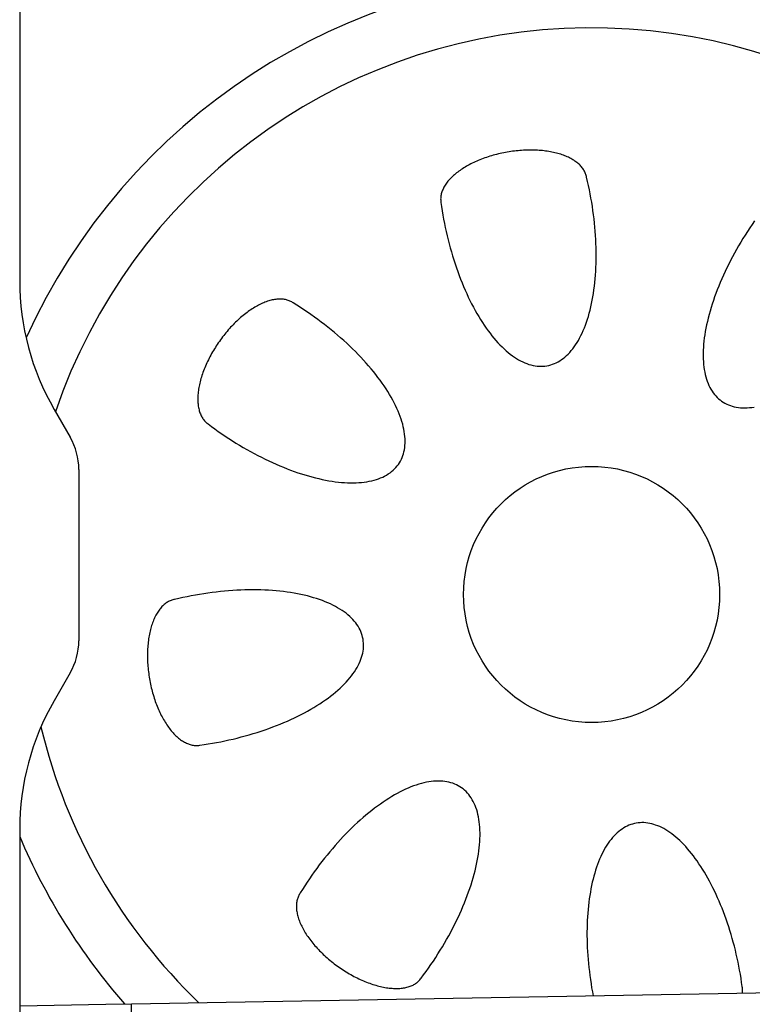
# Model space of a CAD drawing. Extents: x 562 to 7231, y 5317 to 13126.
# Tile 51 of 74: x 4608 to 4893, y 8348 to 8731. Entities that reach past the tile are written whole.
import ezdxf

# ---------------------------------------------------------------- set-up
doc = ezdxf.new("R2010")
doc.units = 0
doc.layers.get('0').update_dxf_attribs({"linetype": 'CONTINUOUS'})
doc.layers.add('CAR', color=10, linetype='CONTINUOUS')

msp = doc.modelspace()

# ---------------------------------------------------------------- linework, layer by layer
for p, q in [((4607.567, 10339.479), (4607.567, 8629.111)), ((4620.964, 8579.111), (4627.217, 8568.28)), ((4630.567, 8555.78), (4630.567, 8489.178)), ((4627.217, 8476.678), (4620.964, 8465.847)), ((4607.567, 8415.847), (4607.567, 8264.537)), ((4651.048, 8348.011), (6015.84, 8371.834)), ((4607.567, 8347.252), (4641.049, 8347.837)), ((4641.049, 8347.837), (4651.048, 8348.011)), ((4651.187, 8340.012), (4651.048, 8348.011))]:
    msp.add_line(p, q)
for centre, radius, start, end in [((4707.567, 8629.111), 100, 180, 210), ((4605.567, 8555.78), 25, 0, 30), ((4605.567, 8489.178), 25, 330, 0), ((4707.567, 8415.847), 100, 150, 180)]:
    msp.add_arc(centre, radius, start, end)
at = {"layer": 'CAR'}
for points in [[(4828.09, 8669.33, 0), (4828.02, 8669.69, 0), (4827.93, 8670.04, 0), (4827.83, 8670.4, 0), (4827.71, 8670.74, 0), (4827.57, 8671.09, 0), (4827.41, 8671.43, 0), (4827.24, 8671.77, 0), (4827.05, 8672.1, 0), (4826.85, 8672.43, 0), (4826.63, 8672.75, 0), (4826.39, 8673.07, 0), (4826.14, 8673.38, 0), (4825.87, 8673.69, 0), (4825.58, 8673.99, 0), (4825.28, 8674.29, 0), (4824.96, 8674.58, 0), (4824.63, 8674.86, 0), (4824.29, 8675.14, 0), (4823.93, 8675.41, 0), (4823.55, 8675.67, 0), (4823.16, 8675.93, 0), (4822.76, 8676.18, 0), (4822.34, 8676.43, 0), (4821.91, 8676.66, 0), (4821.46, 8676.89, 0), (4821, 8677.12, 0), (4820.53, 8677.33, 0), (4820.05, 8677.54, 0), (4819.56, 8677.73, 0), (4819.05, 8677.92, 0), (4818.53, 8678.11, 0), (4818, 8678.28, 0), (4817.46, 8678.45, 0), (4816.91, 8678.6, 0), (4816.34, 8678.75, 0), (4815.77, 8678.89, 0), (4815.19, 8679.03, 0), (4814.6, 8679.15, 0), (4814, 8679.26, 0), (4813.39, 8679.37, 0), (4812.77, 8679.46, 0), (4812.15, 8679.55, 0), (4811.52, 8679.63, 0), (4810.88, 8679.7, 0), (4810.23, 8679.76, 0), (4809.58, 8679.81, 0), (4808.92, 8679.85, 0), (4808.26, 8679.88, 0), (4807.59, 8679.9, 0), (4806.91, 8679.91, 0), (4806.24, 8679.92, 0), (4805.56, 8679.91, 0), (4804.87, 8679.9, 0), (4804.18, 8679.87, 0), (4803.49, 8679.84, 0), (4802.8, 8679.8, 0), (4802.1, 8679.74, 0), (4801.41, 8679.68, 0), (4800.71, 8679.61, 0), (4800.01, 8679.53, 0), (4799.31, 8679.44, 0), (4798.61, 8679.35, 0), (4797.92, 8679.24, 0), (4797.22, 8679.12, 0), (4796.53, 8679, 0), (4795.83, 8678.87, 0), (4795.14, 8678.72, 0), (4794.46, 8678.57, 0), (4793.77, 8678.41, 0), (4793.09, 8678.25, 0), (4792.41, 8678.07, 0), (4791.74, 8677.89, 0), (4791.08, 8677.69, 0), (4790.41, 8677.49, 0), (4789.76, 8677.29, 0), (4789.11, 8677.07, 0), (4788.46, 8676.85, 0), (4787.82, 8676.62, 0), (4787.19, 8676.38, 0), (4786.57, 8676.13, 0), (4785.96, 8675.88, 0), (4785.35, 8675.62, 0), (4784.75, 8675.35, 0), (4784.16, 8675.08, 0), (4783.59, 8674.8, 0), (4783.02, 8674.52, 0), (4782.46, 8674.23, 0), (4781.91, 8673.93, 0), (4781.37, 8673.63, 0), (4780.84, 8673.32, 0), (4780.33, 8673, 0), (4779.82, 8672.68, 0), (4779.33, 8672.36, 0), (4778.85, 8672.03, 0), (4778.38, 8671.7, 0), (4777.93, 8671.36, 0), (4777.49, 8671.02, 0), (4777.06, 8670.67, 0), (4776.65, 8670.32, 0), (4776.25, 8669.97, 0), (4775.86, 8669.61, 0), (4775.49, 8669.25, 0), (4775.13, 8668.89, 0), (4774.79, 8668.53, 0), (4774.46, 8668.16, 0), (4774.15, 8667.79, 0), (4773.86, 8667.42, 0), (4773.58, 8667.04, 0), (4773.31, 8666.67, 0), (4773.06, 8666.29, 0), (4772.83, 8665.91, 0), (4772.61, 8665.53, 0), (4772.41, 8665.15, 0), (4772.23, 8664.77, 0), (4772.06, 8664.39, 0), (4771.91, 8664.01, 0), (4771.78, 8663.63, 0), (4771.66, 8663.26, 0), (4771.56, 8662.88, 0), (4771.48, 8662.5, 0), (4771.41, 8662.12, 0), (4771.36, 8661.75, 0), (4771.33, 8661.37, 0), (4771.31, 8661, 0), (4771.32, 8660.63, 0), (4771.34, 8660.27, 0), (4771.37, 8659.9, 0), (4771.43, 8659.54, 0)], [(4771.43, 8659.54, 0), (4771.66, 8657.92, 0), (4771.91, 8656.29, 0), (4772.18, 8654.67, 0), (4772.47, 8653.05, 0), (4772.78, 8651.43, 0), (4773.11, 8649.82, 0), (4773.46, 8648.21, 0), (4773.83, 8646.61, 0), (4774.22, 8645.02, 0), (4774.62, 8643.44, 0), (4775.05, 8641.86, 0), (4775.49, 8640.3, 0), (4775.95, 8638.75, 0), (4776.42, 8637.21, 0), (4776.92, 8635.68, 0), (4777.43, 8634.17, 0), (4777.96, 8632.68, 0), (4778.5, 8631.21, 0), (4779.06, 8629.75, 0), (4779.63, 8628.31, 0), (4780.22, 8626.89, 0), (4780.82, 8625.49, 0), (4781.44, 8624.12, 0), (4782.07, 8622.77, 0), (4782.71, 8621.44, 0), (4783.37, 8620.14, 0), (4784.03, 8618.86, 0), (4784.71, 8617.61, 0), (4785.4, 8616.39, 0), (4786.11, 8615.2, 0), (4786.82, 8614.03, 0), (4787.54, 8612.9, 0), (4788.27, 8611.79, 0), (4789.01, 8610.72, 0), (4789.76, 8609.68, 0), (4790.51, 8608.68, 0), (4791.28, 8607.7, 0), (4792.05, 8606.76, 0), (4792.82, 8605.86, 0), (4793.61, 8604.99, 0), (4794.39, 8604.16, 0), (4795.18, 8603.37, 0), (4795.98, 8602.61, 0), (4796.78, 8601.89, 0), (4797.58, 8601.21, 0), (4798.38, 8600.57, 0), (4799.19, 8599.97, 0), (4800, 8599.41, 0), (4800.81, 8598.89, 0), (4801.61, 8598.41, 0), (4802.42, 8597.96, 0), (4803.23, 8597.57, 0), (4804.04, 8597.21, 0), (4804.84, 8596.89, 0), (4805.64, 8596.62, 0), (4806.44, 8596.39, 0), (4807.23, 8596.2, 0), (4808.02, 8596.05, 0), (4808.81, 8595.94, 0), (4809.58, 8595.88, 0), (4810.36, 8595.86, 0), (4811.13, 8595.88, 0), (4811.89, 8595.95, 0), (4812.64, 8596.06, 0), (4813.38, 8596.21, 0), (4814.12, 8596.4, 0), (4814.85, 8596.64, 0), (4815.56, 8596.91, 0), (4816.27, 8597.23, 0), (4816.97, 8597.59, 0), (4817.65, 8598, 0), (4818.33, 8598.44, 0), (4818.99, 8598.92, 0), (4819.64, 8599.45, 0), (4820.28, 8600.01, 0), (4820.9, 8600.62, 0), (4821.51, 8601.26, 0), (4822.11, 8601.95, 0), (4822.69, 8602.67, 0), (4823.26, 8603.43, 0), (4823.81, 8604.22, 0), (4824.35, 8605.06, 0), (4824.87, 8605.93, 0), (4825.37, 8606.83, 0), (4825.86, 8607.77, 0), (4826.32, 8608.75, 0), (4826.78, 8609.76, 0), (4827.21, 8610.8, 0), (4827.63, 8611.87, 0), (4828.02, 8612.98, 0), (4828.4, 8614.12, 0), (4828.76, 8615.28, 0), (4829.11, 8616.48, 0), (4829.43, 8617.7, 0), (4829.73, 8618.95, 0), (4830.01, 8620.23, 0), (4830.27, 8621.54, 0), (4830.52, 8622.87, 0), (4830.74, 8624.22, 0), (4830.94, 8625.6, 0), (4831.12, 8627, 0), (4831.28, 8628.41, 0), (4831.42, 8629.85, 0), (4831.54, 8631.31, 0), (4831.63, 8632.79, 0), (4831.71, 8634.29, 0), (4831.77, 8635.8, 0), (4831.8, 8637.32, 0), (4831.81, 8638.86, 0), (4831.8, 8640.41, 0), (4831.77, 8641.98, 0), (4831.72, 8643.55, 0), (4831.65, 8645.14, 0), (4831.56, 8646.73, 0), (4831.44, 8648.33, 0), (4831.31, 8649.94, 0), (4831.15, 8651.55, 0), (4830.97, 8653.17, 0), (4830.77, 8654.79, 0), (4830.56, 8656.41, 0), (4830.32, 8658.04, 0), (4830.06, 8659.66, 0), (4829.78, 8661.28, 0), (4829.48, 8662.9, 0), (4829.16, 8664.51, 0), (4828.82, 8666.13, 0), (4828.47, 8667.73, 0), (4828.09, 8669.33, 0)], [(4893.43, 8652.37, 0), (4892.49, 8651.02, 0), (4891.56, 8649.65, 0), (4890.66, 8648.28, 0), (4889.77, 8646.9, 0), (4888.9, 8645.5, 0), (4888.04, 8644.1, 0), (4887.21, 8642.7, 0), (4886.4, 8641.28, 0), (4885.6, 8639.86, 0), (4884.83, 8638.44, 0), (4884.08, 8637.02, 0), (4883.35, 8635.59, 0), (4882.65, 8634.16, 0), (4881.96, 8632.73, 0), (4881.3, 8631.31, 0), (4880.67, 8629.88, 0), (4880.05, 8628.46, 0), (4879.47, 8627.04, 0), (4878.91, 8625.63, 0), (4878.37, 8624.22, 0), (4877.86, 8622.82, 0), (4877.38, 8621.42, 0), (4876.92, 8620.04, 0), (4876.49, 8618.66, 0), (4876.08, 8617.3, 0), (4875.71, 8615.95, 0), (4875.36, 8614.61, 0), (4875.04, 8613.28, 0), (4874.75, 8611.97, 0), (4874.49, 8610.67, 0), (4874.25, 8609.39, 0), (4874.04, 8608.12, 0), (4873.87, 8606.88, 0), (4873.72, 8605.65, 0), (4873.6, 8604.44, 0), (4873.51, 8603.25, 0), (4873.45, 8602.09, 0), (4873.42, 8600.94, 0), (4873.42, 8599.82, 0), (4873.44, 8598.73, 0), (4873.5, 8597.65, 0), (4873.59, 8596.6, 0), (4873.7, 8595.58, 0), (4873.85, 8594.59, 0), (4874.02, 8593.62, 0), (4874.22, 8592.68, 0), (4874.45, 8591.77, 0), (4874.71, 8590.88, 0), (4875, 8590.03, 0), (4875.32, 8589.21, 0), (4875.66, 8588.42, 0), (4876.04, 8587.66, 0), (4876.44, 8586.93, 0), (4876.86, 8586.23, 0), (4877.32, 8585.57, 0), (4877.8, 8584.94, 0), (4878.31, 8584.35, 0), (4878.84, 8583.78, 0), (4879.4, 8583.26, 0), (4879.98, 8582.77, 0), (4880.59, 8582.31, 0), (4881.22, 8581.89, 0), (4881.88, 8581.51, 0), (4882.56, 8581.16, 0), (4883.26, 8580.85, 0), (4883.99, 8580.57, 0), (4884.74, 8580.34, 0), (4885.51, 8580.14, 0), (4886.3, 8579.97, 0), (4887.11, 8579.85, 0), (4887.94, 8579.76, 0), (4888.79, 8579.71, 0), (4889.66, 8579.69, 0), (4890.55, 8579.72, 0), (4891.45, 8579.78, 0), (4892.37, 8579.88, 0), (4893.31, 8580.01, 0)], [(4713.99, 8620.47, 0), (4713.68, 8620.67, 0), (4713.37, 8620.86, 0), (4713.05, 8621.03, 0), (4712.71, 8621.2, 0), (4712.37, 8621.34, 0), (4712.02, 8621.47, 0), (4711.66, 8621.59, 0), (4711.29, 8621.69, 0), (4710.92, 8621.78, 0), (4710.53, 8621.85, 0), (4710.14, 8621.91, 0), (4709.74, 8621.95, 0), (4709.33, 8621.98, 0), (4708.91, 8621.99, 0), (4708.49, 8621.98, 0), (4708.06, 8621.97, 0), (4707.63, 8621.93, 0), (4707.19, 8621.88, 0), (4706.74, 8621.82, 0), (4706.29, 8621.74, 0), (4705.83, 8621.65, 0), (4705.37, 8621.54, 0), (4704.9, 8621.42, 0), (4704.43, 8621.28, 0), (4703.95, 8621.13, 0), (4703.47, 8620.96, 0), (4702.98, 8620.78, 0), (4702.5, 8620.58, 0), (4702.01, 8620.37, 0), (4701.51, 8620.15, 0), (4701.02, 8619.91, 0), (4700.52, 8619.66, 0), (4700.02, 8619.4, 0), (4699.52, 8619.12, 0), (4699.01, 8618.82, 0), (4698.51, 8618.52, 0), (4698.01, 8618.2, 0), (4697.5, 8617.87, 0), (4697, 8617.53, 0), (4696.49, 8617.17, 0), (4695.99, 8616.8, 0), (4695.49, 8616.42, 0), (4694.98, 8616.03, 0), (4694.48, 8615.62, 0), (4693.98, 8615.21, 0), (4693.49, 8614.78, 0), (4692.99, 8614.35, 0), (4692.5, 8613.9, 0), (4692.01, 8613.44, 0), (4691.53, 8612.98, 0), (4691.05, 8612.5, 0), (4690.57, 8612.01, 0), (4690.09, 8611.52, 0), (4689.62, 8611.02, 0), (4689.16, 8610.5, 0), (4688.7, 8609.98, 0), (4688.24, 8609.45, 0), (4687.8, 8608.92, 0), (4687.35, 8608.38, 0), (4686.92, 8607.83, 0), (4686.48, 8607.27, 0), (4686.06, 8606.71, 0), (4685.64, 8606.14, 0), (4685.23, 8605.56, 0), (4684.83, 8604.98, 0), (4684.43, 8604.4, 0), (4684.05, 8603.81, 0), (4683.67, 8603.22, 0), (4683.29, 8602.62, 0), (4682.93, 8602.02, 0), (4682.58, 8601.42, 0), (4682.23, 8600.82, 0), (4681.9, 8600.21, 0), (4681.57, 8599.6, 0), (4681.25, 8598.99, 0), (4680.95, 8598.37, 0), (4680.65, 8597.76, 0), (4680.36, 8597.15, 0), (4680.08, 8596.53, 0), (4679.82, 8595.92, 0), (4679.56, 8595.31, 0), (4679.32, 8594.69, 0), (4679.08, 8594.08, 0), (4678.86, 8593.47, 0), (4678.65, 8592.87, 0), (4678.44, 8592.26, 0), (4678.25, 8591.66, 0), (4678.08, 8591.06, 0), (4677.91, 8590.47, 0), (4677.76, 8589.88, 0), (4677.61, 8589.29, 0), (4677.48, 8588.71, 0), (4677.36, 8588.13, 0), (4677.26, 8587.56, 0), (4677.16, 8586.99, 0), (4677.08, 8586.43, 0), (4677.01, 8585.88, 0), (4676.95, 8585.33, 0), (4676.91, 8584.79, 0), (4676.87, 8584.26, 0), (4676.85, 8583.74, 0), (4676.84, 8583.22, 0), (4676.85, 8582.71, 0), (4676.86, 8582.21, 0), (4676.89, 8581.72, 0), (4676.93, 8581.24, 0), (4676.99, 8580.76, 0), (4677.05, 8580.3, 0), (4677.13, 8579.85, 0), (4677.22, 8579.41, 0), (4677.32, 8578.97, 0), (4677.44, 8578.55, 0), (4677.57, 8578.14, 0), (4677.7, 8577.74, 0), (4677.85, 8577.36, 0), (4678.02, 8576.98, 0), (4678.19, 8576.62, 0), (4678.38, 8576.27, 0), (4678.57, 8575.93, 0), (4678.78, 8575.6, 0), (4679, 8575.29, 0), (4679.23, 8574.99, 0), (4679.47, 8574.7, 0), (4679.73, 8574.43, 0), (4679.99, 8574.17, 0), (4680.26, 8573.93, 0), (4680.55, 8573.69, 0), (4680.84, 8573.48, 0)], [(4680.84, 8573.48, 0), (4682.15, 8572.49, 0), (4683.48, 8571.52, 0), (4684.81, 8570.57, 0), (4686.17, 8569.63, 0), (4687.53, 8568.7, 0), (4688.9, 8567.8, 0), (4690.29, 8566.91, 0), (4691.68, 8566.04, 0), (4693.08, 8565.18, 0), (4694.49, 8564.35, 0), (4695.9, 8563.54, 0), (4697.32, 8562.74, 0), (4698.74, 8561.97, 0), (4700.16, 8561.22, 0), (4701.59, 8560.49, 0), (4703.02, 8559.78, 0), (4704.45, 8559.1, 0), (4705.87, 8558.44, 0), (4707.3, 8557.81, 0), (4708.72, 8557.19, 0), (4710.14, 8556.61, 0), (4711.56, 8556.05, 0), (4712.96, 8555.51, 0), (4714.36, 8555, 0), (4715.76, 8554.51, 0), (4717.14, 8554.06, 0), (4718.52, 8553.63, 0), (4719.88, 8553.22, 0), (4721.23, 8552.85, 0), (4722.58, 8552.5, 0), (4723.9, 8552.18, 0), (4725.21, 8551.89, 0), (4726.51, 8551.62, 0), (4727.79, 8551.39, 0), (4729.06, 8551.18, 0), (4730.3, 8551.01, 0), (4731.53, 8550.86, 0), (4732.74, 8550.74, 0), (4733.93, 8550.65, 0), (4735.09, 8550.59, 0), (4736.24, 8550.56, 0), (4737.36, 8550.56, 0), (4738.45, 8550.58, 0), (4739.53, 8550.64, 0), (4740.58, 8550.73, 0), (4741.6, 8550.84, 0), (4742.59, 8550.99, 0), (4743.56, 8551.16, 0), (4744.5, 8551.36, 0), (4745.41, 8551.59, 0), (4746.3, 8551.85, 0), (4747.15, 8552.14, 0), (4747.97, 8552.46, 0), (4748.76, 8552.8, 0), (4749.52, 8553.18, 0), (4750.25, 8553.58, 0), (4750.95, 8554, 0), (4751.61, 8554.46, 0), (4752.24, 8554.94, 0), (4752.84, 8555.44, 0), (4753.4, 8555.98, 0), (4753.92, 8556.54, 0), (4754.41, 8557.12, 0), (4754.87, 8557.73, 0), (4755.29, 8558.36, 0), (4755.67, 8559.02, 0), (4756.02, 8559.7, 0), (4756.33, 8560.4, 0), (4756.61, 8561.13, 0), (4756.84, 8561.88, 0), (4757.05, 8562.65, 0), (4757.21, 8563.44, 0), (4757.34, 8564.25, 0), (4757.42, 8565.08, 0), (4757.47, 8565.93, 0), (4757.49, 8566.8, 0), (4757.46, 8567.69, 0), (4757.4, 8568.59, 0), (4757.3, 8569.51, 0), (4757.17, 8570.45, 0), (4757, 8571.4, 0), (4756.78, 8572.37, 0), (4756.54, 8573.35, 0), (4756.25, 8574.35, 0), (4755.93, 8575.36, 0), (4755.57, 8576.38, 0), (4755.18, 8577.41, 0), (4754.75, 8578.46, 0), (4754.28, 8579.51, 0), (4753.78, 8580.57, 0), (4753.25, 8581.65, 0), (4752.68, 8582.73, 0), (4752.07, 8583.81, 0), (4751.44, 8584.91, 0), (4750.76, 8586, 0), (4750.06, 8587.11, 0), (4749.32, 8588.22, 0), (4748.55, 8589.33, 0), (4747.75, 8590.44, 0), (4746.92, 8591.56, 0), (4746.06, 8592.67, 0), (4745.17, 8593.79, 0), (4744.25, 8594.91, 0), (4743.3, 8596.02, 0), (4742.33, 8597.14, 0), (4741.32, 8598.25, 0), (4740.3, 8599.35, 0), (4739.24, 8600.46, 0), (4738.16, 8601.55, 0), (4737.06, 8602.65, 0), (4735.93, 8603.73, 0), (4734.78, 8604.81, 0), (4733.61, 8605.88, 0), (4732.41, 8606.94, 0), (4731.2, 8607.99, 0), (4729.97, 8609.03, 0), (4728.72, 8610.06, 0), (4727.45, 8611.08, 0), (4726.16, 8612.08, 0), (4724.86, 8613.08, 0), (4723.55, 8614.06, 0), (4722.21, 8615.02, 0), (4720.87, 8615.97, 0), (4719.51, 8616.9, 0), (4718.15, 8617.82, 0), (4716.77, 8618.72, 0), (4715.38, 8619.6, 0), (4713.99, 8620.47, 0)], [(4677.64, 8448.57, 0), (4679.26, 8448.8, 0), (4680.89, 8449.05, 0), (4682.51, 8449.32, 0), (4684.13, 8449.61, 0), (4685.75, 8449.92, 0), (4687.36, 8450.25, 0), (4688.97, 8450.6, 0), (4690.57, 8450.97, 0), (4692.16, 8451.36, 0), (4693.74, 8451.76, 0), (4695.32, 8452.19, 0), (4696.88, 8452.63, 0), (4698.43, 8453.09, 0), (4699.97, 8453.56, 0), (4701.5, 8454.06, 0), (4703.01, 8454.57, 0), (4704.5, 8455.09, 0), (4705.97, 8455.64, 0), (4707.43, 8456.2, 0), (4708.87, 8456.77, 0), (4710.29, 8457.36, 0), (4711.69, 8457.96, 0), (4713.06, 8458.58, 0), (4714.41, 8459.21, 0), (4715.74, 8459.85, 0), (4717.04, 8460.5, 0), (4718.32, 8461.17, 0), (4719.57, 8461.85, 0), (4720.79, 8462.54, 0), (4721.99, 8463.24, 0), (4723.15, 8463.96, 0), (4724.28, 8464.68, 0), (4725.39, 8465.41, 0), (4726.46, 8466.15, 0), (4727.5, 8466.9, 0), (4728.51, 8467.65, 0), (4729.48, 8468.42, 0), (4730.42, 8469.19, 0), (4731.32, 8469.96, 0), (4732.19, 8470.74, 0), (4733.02, 8471.53, 0), (4733.81, 8472.32, 0), (4734.57, 8473.12, 0), (4735.29, 8473.92, 0), (4735.97, 8474.72, 0), (4736.61, 8475.52, 0), (4737.21, 8476.33, 0), (4737.77, 8477.14, 0), (4738.29, 8477.95, 0), (4738.78, 8478.75, 0), (4739.22, 8479.56, 0), (4739.62, 8480.37, 0), (4739.97, 8481.17, 0), (4740.29, 8481.98, 0), (4740.56, 8482.78, 0), (4740.8, 8483.58, 0), (4740.99, 8484.37, 0), (4741.13, 8485.16, 0), (4741.24, 8485.94, 0), (4741.3, 8486.72, 0), (4741.32, 8487.5, 0), (4741.3, 8488.26, 0), (4741.23, 8489.02, 0), (4741.12, 8489.78, 0), (4740.97, 8490.52, 0), (4740.78, 8491.26, 0), (4740.54, 8491.99, 0), (4740.27, 8492.7, 0), (4739.95, 8493.41, 0), (4739.59, 8494.11, 0), (4739.18, 8494.79, 0), (4738.74, 8495.47, 0), (4738.26, 8496.13, 0), (4737.73, 8496.78, 0), (4737.17, 8497.42, 0), (4736.56, 8498.04, 0), (4735.92, 8498.65, 0), (4735.24, 8499.25, 0), (4734.51, 8499.83, 0), (4733.75, 8500.4, 0), (4732.96, 8500.95, 0), (4732.12, 8501.49, 0), (4731.25, 8502.01, 0), (4730.35, 8502.51, 0), (4729.41, 8502.99, 0), (4728.43, 8503.46, 0), (4727.42, 8503.92, 0), (4726.38, 8504.35, 0), (4725.31, 8504.77, 0), (4724.2, 8505.16, 0), (4723.06, 8505.54, 0), (4721.9, 8505.9, 0), (4720.7, 8506.24, 0), (4719.48, 8506.57, 0), (4718.23, 8506.87, 0), (4716.95, 8507.15, 0), (4715.64, 8507.41, 0), (4714.31, 8507.66, 0), (4712.96, 8507.88, 0), (4711.58, 8508.08, 0), (4710.19, 8508.26, 0), (4708.77, 8508.42, 0), (4707.33, 8508.56, 0), (4705.87, 8508.68, 0), (4704.39, 8508.77, 0), (4702.9, 8508.85, 0), (4701.38, 8508.91, 0), (4699.86, 8508.94, 0), (4698.32, 8508.95, 0), (4696.77, 8508.94, 0), (4695.2, 8508.91, 0), (4693.63, 8508.86, 0), (4692.04, 8508.79, 0), (4690.45, 8508.7, 0), (4688.85, 8508.58, 0), (4687.24, 8508.45, 0), (4685.63, 8508.29, 0), (4684.01, 8508.11, 0), (4682.39, 8507.91, 0), (4680.77, 8507.7, 0), (4679.14, 8507.46, 0), (4677.52, 8507.2, 0), (4675.9, 8506.92, 0), (4674.28, 8506.62, 0), (4672.67, 8506.3, 0), (4671.06, 8505.96, 0), (4669.45, 8505.61, 0), (4667.85, 8505.23, 0)], [(4667.85, 8505.23, 0), (4667.49, 8505.16, 0), (4667.14, 8505.07, 0), (4666.79, 8504.97, 0), (4666.44, 8504.85, 0), (4666.09, 8504.71, 0), (4665.75, 8504.55, 0), (4665.41, 8504.38, 0), (4665.08, 8504.19, 0), (4664.75, 8503.99, 0), (4664.43, 8503.77, 0), (4664.11, 8503.53, 0), (4663.8, 8503.27, 0), (4663.49, 8503.01, 0), (4663.19, 8502.72, 0), (4662.89, 8502.42, 0), (4662.6, 8502.1, 0), (4662.32, 8501.77, 0), (4662.04, 8501.43, 0), (4661.77, 8501.07, 0), (4661.51, 8500.69, 0), (4661.25, 8500.3, 0), (4661, 8499.9, 0), (4660.75, 8499.48, 0), (4660.52, 8499.05, 0), (4660.29, 8498.6, 0), (4660.07, 8498.14, 0), (4659.85, 8497.67, 0), (4659.64, 8497.19, 0), (4659.45, 8496.7, 0), (4659.26, 8496.19, 0), (4659.07, 8495.67, 0), (4658.9, 8495.14, 0), (4658.73, 8494.6, 0), (4658.58, 8494.05, 0), (4658.43, 8493.48, 0), (4658.29, 8492.91, 0), (4658.16, 8492.33, 0), (4658.03, 8491.74, 0), (4657.92, 8491.14, 0), (4657.81, 8490.53, 0), (4657.72, 8489.91, 0), (4657.63, 8489.29, 0), (4657.55, 8488.66, 0), (4657.48, 8488.02, 0), (4657.43, 8487.37, 0), (4657.38, 8486.72, 0), (4657.33, 8486.06, 0), (4657.3, 8485.4, 0), (4657.28, 8484.73, 0), (4657.27, 8484.05, 0), (4657.26, 8483.38, 0), (4657.27, 8482.69, 0), (4657.28, 8482.01, 0), (4657.31, 8481.32, 0), (4657.34, 8480.63, 0), (4657.38, 8479.94, 0), (4657.44, 8479.24, 0), (4657.5, 8478.55, 0), (4657.57, 8477.85, 0), (4657.65, 8477.15, 0), (4657.74, 8476.45, 0), (4657.84, 8475.75, 0), (4657.94, 8475.06, 0), (4658.06, 8474.36, 0), (4658.18, 8473.67, 0), (4658.32, 8472.97, 0), (4658.46, 8472.28, 0), (4658.61, 8471.6, 0), (4658.77, 8470.91, 0), (4658.93, 8470.23, 0), (4659.11, 8469.55, 0), (4659.29, 8468.88, 0), (4659.49, 8468.21, 0), (4659.69, 8467.55, 0), (4659.9, 8466.9, 0), (4660.11, 8466.25, 0), (4660.33, 8465.6, 0), (4660.57, 8464.96, 0), (4660.8, 8464.33, 0), (4661.05, 8463.71, 0), (4661.3, 8463.1, 0), (4661.56, 8462.49, 0), (4661.83, 8461.89, 0), (4662.1, 8461.3, 0), (4662.38, 8460.73, 0), (4662.66, 8460.16, 0), (4662.95, 8459.6, 0), (4663.25, 8459.05, 0), (4663.56, 8458.51, 0), (4663.86, 8457.98, 0), (4664.18, 8457.47, 0), (4664.5, 8456.96, 0), (4664.82, 8456.47, 0), (4665.15, 8455.99, 0), (4665.48, 8455.52, 0), (4665.82, 8455.07, 0), (4666.16, 8454.63, 0), (4666.51, 8454.2, 0), (4666.86, 8453.79, 0), (4667.21, 8453.39, 0), (4667.57, 8453, 0), (4667.93, 8452.63, 0), (4668.29, 8452.27, 0), (4668.66, 8451.93, 0), (4669.02, 8451.6, 0), (4669.39, 8451.29, 0), (4669.76, 8451, 0), (4670.14, 8450.71, 0), (4670.51, 8450.45, 0), (4670.89, 8450.2, 0), (4671.27, 8449.97, 0), (4671.65, 8449.75, 0), (4672.03, 8449.55, 0), (4672.41, 8449.37, 0), (4672.79, 8449.2, 0), (4673.17, 8449.05, 0), (4673.55, 8448.91, 0), (4673.93, 8448.8, 0), (4674.3, 8448.7, 0), (4674.68, 8448.61, 0), (4675.06, 8448.55, 0), (4675.43, 8448.5, 0), (4675.81, 8448.47, 0), (4676.18, 8448.45, 0), (4676.55, 8448.46, 0), (4676.91, 8448.47, 0), (4677.28, 8448.51, 0), (4677.64, 8448.57, 0)], [(4763.7, 8357.98, 0), (4764.69, 8359.29, 0), (4765.66, 8360.61, 0), (4766.61, 8361.95, 0), (4767.55, 8363.3, 0), (4768.48, 8364.67, 0), (4769.38, 8366.04, 0), (4770.27, 8367.43, 0), (4771.15, 8368.82, 0), (4772, 8370.22, 0), (4772.83, 8371.63, 0), (4773.64, 8373.04, 0), (4774.44, 8374.46, 0), (4775.21, 8375.88, 0), (4775.96, 8377.3, 0), (4776.69, 8378.73, 0), (4777.4, 8380.16, 0), (4778.08, 8381.59, 0), (4778.74, 8383.01, 0), (4779.38, 8384.44, 0), (4779.99, 8385.86, 0), (4780.57, 8387.28, 0), (4781.14, 8388.69, 0), (4781.67, 8390.1, 0), (4782.18, 8391.5, 0), (4782.67, 8392.9, 0), (4783.12, 8394.28, 0), (4783.55, 8395.66, 0), (4783.96, 8397.02, 0), (4784.33, 8398.37, 0), (4784.68, 8399.71, 0), (4785, 8401.04, 0), (4785.29, 8402.35, 0), (4785.56, 8403.65, 0), (4785.79, 8404.93, 0), (4786, 8406.2, 0), (4786.17, 8407.44, 0), (4786.32, 8408.67, 0), (4786.44, 8409.88, 0), (4786.53, 8411.07, 0), (4786.59, 8412.23, 0), (4786.62, 8413.38, 0), (4786.62, 8414.5, 0), (4786.6, 8415.59, 0), (4786.54, 8416.67, 0), (4786.45, 8417.72, 0), (4786.34, 8418.74, 0), (4786.19, 8419.73, 0), (4786.02, 8420.7, 0), (4785.82, 8421.64, 0), (4785.59, 8422.55, 0), (4785.33, 8423.44, 0), (4785.04, 8424.29, 0), (4784.72, 8425.11, 0), (4784.38, 8425.9, 0), (4784, 8426.66, 0), (4783.6, 8427.39, 0), (4783.18, 8428.09, 0), (4782.72, 8428.75, 0), (4782.24, 8429.38, 0), (4781.74, 8429.97, 0), (4781.2, 8430.54, 0), (4780.64, 8431.06, 0), (4780.06, 8431.55, 0), (4779.45, 8432.01, 0), (4778.82, 8432.43, 0), (4778.16, 8432.81, 0), (4777.48, 8433.16, 0), (4776.78, 8433.47, 0), (4776.05, 8433.75, 0), (4775.3, 8433.98, 0), (4774.53, 8434.19, 0), (4773.74, 8434.35, 0), (4772.93, 8434.47, 0), (4772.1, 8434.56, 0), (4771.25, 8434.61, 0), (4770.38, 8434.63, 0), (4769.5, 8434.6, 0), (4768.59, 8434.54, 0), (4767.67, 8434.44, 0), (4766.73, 8434.31, 0), (4765.78, 8434.13, 0), (4764.81, 8433.92, 0), (4763.83, 8433.68, 0), (4762.83, 8433.39, 0), (4761.82, 8433.07, 0), (4760.8, 8432.71, 0), (4759.77, 8432.32, 0), (4758.72, 8431.89, 0), (4757.67, 8431.42, 0), (4756.61, 8430.92, 0), (4755.53, 8430.39, 0), (4754.45, 8429.82, 0), (4753.37, 8429.21, 0), (4752.27, 8428.57, 0), (4751.18, 8427.9, 0), (4750.07, 8427.2, 0), (4748.96, 8426.46, 0), (4747.85, 8425.69, 0), (4746.74, 8424.89, 0), (4745.62, 8424.06, 0), (4744.51, 8423.2, 0), (4743.39, 8422.31, 0), (4742.27, 8421.39, 0), (4741.16, 8420.44, 0), (4740.04, 8419.47, 0), (4738.93, 8418.46, 0), (4737.83, 8417.43, 0), (4736.72, 8416.38, 0), (4735.63, 8415.3, 0), (4734.54, 8414.2, 0), (4733.45, 8413.07, 0), (4732.37, 8411.92, 0), (4731.3, 8410.75, 0), (4730.24, 8409.55, 0), (4729.19, 8408.34, 0), (4728.15, 8407.11, 0), (4727.12, 8405.86, 0), (4726.1, 8404.59, 0), (4725.1, 8403.3, 0), (4724.1, 8402, 0), (4723.12, 8400.68, 0), (4722.16, 8399.35, 0), (4721.21, 8398.01, 0), (4720.28, 8396.65, 0), (4719.36, 8395.29, 0), (4718.46, 8393.91, 0), (4717.58, 8392.52, 0), (4716.71, 8391.13, 0)], [(4888.62, 8354.78, 0), (4888.39, 8356.36, 0), (4888.15, 8357.93, 0), (4887.89, 8359.5, 0), (4887.61, 8361.08, 0), (4887.31, 8362.64, 0), (4886.99, 8364.21, 0), (4886.66, 8365.77, 0), (4886.3, 8367.32, 0), (4885.93, 8368.87, 0), (4885.54, 8370.41, 0), (4885.14, 8371.94, 0), (4884.71, 8373.46, 0), (4884.27, 8374.97, 0), (4883.82, 8376.47, 0), (4883.35, 8377.95, 0), (4882.86, 8379.42, 0), (4882.36, 8380.88, 0), (4881.84, 8382.32, 0), (4881.3, 8383.75, 0), (4880.76, 8385.15, 0), (4880.19, 8386.54, 0), (4879.62, 8387.91, 0), (4879.03, 8389.26, 0), (4878.43, 8390.58, 0), (4877.81, 8391.89, 0), (4877.19, 8393.17, 0), (4876.55, 8394.43, 0), (4875.9, 8395.66, 0), (4875.24, 8396.87, 0), (4874.57, 8398.05, 0), (4873.88, 8399.21, 0), (4873.19, 8400.34, 0), (4872.49, 8401.44, 0), (4871.78, 8402.51, 0), (4871.07, 8403.55, 0), (4870.34, 8404.56, 0), (4869.61, 8405.54, 0), (4868.87, 8406.49, 0), (4868.12, 8407.4, 0), (4867.37, 8408.28, 0), (4866.61, 8409.13, 0), (4865.85, 8409.95, 0), (4865.08, 8410.73, 0), (4864.31, 8411.47, 0), (4863.54, 8412.18, 0), (4862.76, 8412.86, 0), (4861.98, 8413.49, 0), (4861.2, 8414.09, 0), (4860.42, 8414.65, 0), (4859.64, 8415.18, 0), (4858.85, 8415.67, 0), (4858.07, 8416.12, 0), (4857.28, 8416.53, 0), (4856.5, 8416.9, 0), (4855.72, 8417.23, 0), (4854.94, 8417.52, 0), (4854.17, 8417.78, 0), (4853.39, 8417.99, 0), (4852.62, 8418.16, 0), (4851.86, 8418.3, 0), (4851.1, 8418.39, 0), (4850.34, 8418.45, 0), (4849.59, 8418.46, 0), (4848.85, 8418.43, 0), (4848.11, 8418.37, 0), (4847.38, 8418.26, 0), (4846.66, 8418.11, 0), (4845.95, 8417.93, 0), (4845.24, 8417.7, 0), (4844.54, 8417.43, 0), (4843.86, 8417.13, 0), (4843.18, 8416.79, 0), (4842.51, 8416.4, 0), (4841.86, 8415.98, 0), (4841.21, 8415.52, 0), (4840.58, 8415.02, 0), (4839.95, 8414.48, 0), (4839.34, 8413.91, 0), (4838.75, 8413.3, 0), (4838.16, 8412.65, 0), (4837.59, 8411.96, 0), (4837.04, 8411.24, 0), (4836.5, 8410.49, 0), (4835.97, 8409.7, 0), (4835.46, 8408.87, 0), (4834.96, 8408.01, 0), (4834.48, 8407.12, 0), (4834.01, 8406.19, 0), (4833.56, 8405.24, 0), (4833.13, 8404.25, 0), (4832.71, 8403.23, 0), (4832.31, 8402.18, 0), (4831.93, 8401.1, 0), (4831.57, 8399.99, 0), (4831.22, 8398.85, 0), (4830.89, 8397.69, 0), (4830.58, 8396.5, 0), (4830.29, 8395.28, 0), (4830.02, 8394.04, 0), (4829.77, 8392.77, 0), (4829.53, 8391.48, 0), (4829.31, 8390.17, 0), (4829.12, 8388.84, 0), (4828.94, 8387.48, 0), (4828.78, 8386.11, 0), (4828.64, 8384.71, 0), (4828.53, 8383.3, 0), (4828.43, 8381.87, 0), (4828.35, 8380.43, 0), (4828.29, 8378.97, 0), (4828.25, 8377.49, 0), (4828.23, 8376, 0), (4828.23, 8374.5, 0), (4828.25, 8372.99, 0), (4828.29, 8371.46, 0), (4828.35, 8369.93, 0), (4828.44, 8368.39, 0), (4828.54, 8366.84, 0), (4828.66, 8365.28, 0), (4828.8, 8363.72, 0), (4828.96, 8362.15, 0), (4829.14, 8360.58, 0), (4829.33, 8359.01, 0), (4829.55, 8357.44, 0), (4829.79, 8355.86, 0), (4830.04, 8354.29, 0), (4830.32, 8352.72, 0), (4830.61, 8351.15, 0)], [(4716.71, 8391.13, 0), (4716.51, 8390.82, 0), (4716.32, 8390.51, 0), (4716.15, 8390.19, 0), (4715.99, 8389.85, 0), (4715.84, 8389.51, 0), (4715.71, 8389.16, 0), (4715.59, 8388.8, 0), (4715.49, 8388.43, 0), (4715.4, 8388.05, 0), (4715.33, 8387.67, 0), (4715.27, 8387.28, 0), (4715.23, 8386.88, 0), (4715.2, 8386.47, 0), (4715.19, 8386.05, 0), (4715.2, 8385.63, 0), (4715.21, 8385.2, 0), (4715.25, 8384.77, 0), (4715.3, 8384.33, 0), (4715.36, 8383.88, 0), (4715.44, 8383.43, 0), (4715.53, 8382.97, 0), (4715.64, 8382.51, 0), (4715.76, 8382.04, 0), (4715.9, 8381.57, 0), (4716.05, 8381.09, 0), (4716.22, 8380.61, 0), (4716.4, 8380.12, 0), (4716.6, 8379.64, 0), (4716.81, 8379.15, 0), (4717.03, 8378.65, 0), (4717.27, 8378.16, 0), (4717.52, 8377.66, 0), (4717.79, 8377.16, 0), (4718.06, 8376.66, 0), (4718.36, 8376.15, 0), (4718.66, 8375.65, 0), (4718.98, 8375.15, 0), (4719.31, 8374.64, 0), (4719.66, 8374.14, 0), (4720.01, 8373.63, 0), (4720.38, 8373.13, 0), (4720.76, 8372.63, 0), (4721.15, 8372.12, 0), (4721.56, 8371.62, 0), (4721.97, 8371.12, 0), (4722.4, 8370.63, 0), (4722.83, 8370.13, 0), (4723.28, 8369.64, 0), (4723.74, 8369.15, 0), (4724.2, 8368.67, 0), (4724.68, 8368.19, 0), (4725.17, 8367.71, 0), (4725.66, 8367.23, 0), (4726.17, 8366.76, 0), (4726.68, 8366.3, 0), (4727.2, 8365.84, 0), (4727.73, 8365.38, 0), (4728.26, 8364.94, 0), (4728.81, 8364.49, 0), (4729.36, 8364.05, 0), (4729.91, 8363.62, 0), (4730.47, 8363.2, 0), (4731.04, 8362.78, 0), (4731.62, 8362.37, 0), (4732.2, 8361.97, 0), (4732.78, 8361.57, 0), (4733.37, 8361.19, 0), (4733.96, 8360.81, 0), (4734.56, 8360.43, 0), (4735.16, 8360.07, 0), (4735.76, 8359.72, 0), (4736.37, 8359.37, 0), (4736.97, 8359.04, 0), (4737.58, 8358.71, 0), (4738.19, 8358.39, 0), (4738.81, 8358.08, 0), (4739.42, 8357.79, 0), (4740.03, 8357.5, 0), (4740.65, 8357.22, 0), (4741.26, 8356.96, 0), (4741.88, 8356.7, 0), (4742.49, 8356.45, 0), (4743.1, 8356.22, 0), (4743.71, 8356, 0), (4744.31, 8355.78, 0), (4744.92, 8355.58, 0), (4745.52, 8355.39, 0), (4746.12, 8355.22, 0), (4746.71, 8355.05, 0), (4747.3, 8354.9, 0), (4747.89, 8354.75, 0), (4748.47, 8354.62, 0), (4749.05, 8354.5, 0), (4749.62, 8354.4, 0), (4750.19, 8354.3, 0), (4750.75, 8354.22, 0), (4751.3, 8354.15, 0), (4751.85, 8354.09, 0), (4752.39, 8354.05, 0), (4752.92, 8354.01, 0), (4753.45, 8353.99, 0), (4753.96, 8353.98, 0), (4754.47, 8353.99, 0), (4754.97, 8354, 0), (4755.46, 8354.03, 0), (4755.94, 8354.07, 0), (4756.42, 8354.13, 0), (4756.88, 8354.19, 0), (4757.33, 8354.27, 0), (4757.78, 8354.36, 0), (4758.21, 8354.46, 0), (4758.63, 8354.58, 0), (4759.04, 8354.71, 0), (4759.44, 8354.84, 0), (4759.82, 8354.99, 0), (4760.2, 8355.16, 0), (4760.56, 8355.33, 0), (4760.91, 8355.52, 0), (4761.25, 8355.71, 0), (4761.58, 8355.92, 0), (4761.89, 8356.14, 0), (4762.19, 8356.37, 0), (4762.48, 8356.61, 0), (4762.75, 8356.86, 0), (4763.01, 8357.13, 0), (4763.25, 8357.4, 0), (4763.49, 8357.68, 0), (4763.7, 8357.98, 0)], [(4888.63, 8352.16, 0), (4888.63, 8352.18, 0), (4888.63, 8352.2, 0), (4888.64, 8352.22, 0), (4888.64, 8352.24, 0), (4888.64, 8352.26, 0), (4888.64, 8352.28, 0), (4888.65, 8352.3, 0), (4888.65, 8352.32, 0), (4888.65, 8352.35, 0), (4888.66, 8352.37, 0), (4888.66, 8352.39, 0), (4888.66, 8352.41, 0), (4888.66, 8352.43, 0), (4888.67, 8352.45, 0), (4888.67, 8352.47, 0), (4888.67, 8352.49, 0), (4888.67, 8352.51, 0), (4888.68, 8352.53, 0), (4888.68, 8352.55, 0), (4888.68, 8352.57, 0), (4888.68, 8352.6, 0), (4888.69, 8352.62, 0), (4888.69, 8352.64, 0), (4888.69, 8352.66, 0), (4888.69, 8352.68, 0), (4888.69, 8352.7, 0), (4888.7, 8352.72, 0), (4888.7, 8352.74, 0), (4888.7, 8352.76, 0), (4888.7, 8352.78, 0), (4888.7, 8352.8, 0), (4888.7, 8352.82, 0), (4888.71, 8352.84, 0), (4888.71, 8352.86, 0), (4888.71, 8352.89, 0), (4888.71, 8352.91, 0), (4888.71, 8352.93, 0), (4888.71, 8352.95, 0), (4888.71, 8352.97, 0), (4888.72, 8352.99, 0), (4888.72, 8353.01, 0), (4888.72, 8353.03, 0), (4888.72, 8353.05, 0), (4888.72, 8353.07, 0), (4888.72, 8353.09, 0), (4888.72, 8353.11, 0), (4888.72, 8353.13, 0), (4888.72, 8353.15, 0), (4888.72, 8353.17, 0), (4888.72, 8353.2, 0), (4888.73, 8353.22, 0), (4888.73, 8353.24, 0), (4888.73, 8353.26, 0), (4888.73, 8353.28, 0), (4888.73, 8353.3, 0), (4888.73, 8353.32, 0), (4888.73, 8353.34, 0), (4888.73, 8353.36, 0), (4888.73, 8353.38, 0), (4888.73, 8353.4, 0), (4888.73, 8353.42, 0), (4888.73, 8353.44, 0), (4888.73, 8353.46, 0), (4888.73, 8353.48, 0), (4888.73, 8353.5, 0), (4888.73, 8353.52, 0), (4888.73, 8353.54, 0), (4888.73, 8353.57, 0), (4888.73, 8353.59, 0), (4888.73, 8353.61, 0), (4888.73, 8353.63, 0), (4888.73, 8353.65, 0), (4888.73, 8353.67, 0), (4888.73, 8353.69, 0), (4888.72, 8353.71, 0), (4888.72, 8353.73, 0), (4888.72, 8353.75, 0), (4888.72, 8353.77, 0), (4888.72, 8353.79, 0), (4888.72, 8353.81, 0), (4888.72, 8353.83, 0), (4888.72, 8353.85, 0), (4888.72, 8353.87, 0), (4888.72, 8353.89, 0), (4888.72, 8353.91, 0), (4888.71, 8353.93, 0), (4888.71, 8353.95, 0), (4888.71, 8353.97, 0), (4888.71, 8353.99, 0), (4888.71, 8354.01, 0), (4888.71, 8354.03, 0), (4888.71, 8354.05, 0), (4888.7, 8354.08, 0), (4888.7, 8354.1, 0), (4888.7, 8354.12, 0), (4888.7, 8354.14, 0), (4888.7, 8354.16, 0), (4888.7, 8354.18, 0), (4888.69, 8354.2, 0), (4888.69, 8354.22, 0), (4888.69, 8354.24, 0), (4888.69, 8354.26, 0), (4888.69, 8354.28, 0), (4888.68, 8354.3, 0), (4888.68, 8354.32, 0), (4888.68, 8354.34, 0), (4888.68, 8354.36, 0), (4888.67, 8354.38, 0), (4888.67, 8354.4, 0), (4888.67, 8354.42, 0), (4888.67, 8354.44, 0), (4888.66, 8354.46, 0), (4888.66, 8354.48, 0), (4888.66, 8354.5, 0), (4888.66, 8354.52, 0), (4888.65, 8354.54, 0), (4888.65, 8354.56, 0), (4888.65, 8354.58, 0), (4888.64, 8354.6, 0), (4888.64, 8354.62, 0), (4888.64, 8354.64, 0), (4888.64, 8354.66, 0), (4888.63, 8354.68, 0), (4888.63, 8354.7, 0), (4888.63, 8354.72, 0), (4888.62, 8354.74, 0), (4888.62, 8354.76, 0), (4888.62, 8354.78, 0)]]:
    msp.add_polyline3d(points, dxfattribs=at)
msp.add_circle((4830.021, 8507.16), 49.806, dxfattribs=at)
for centre, radius, start, end in [((4830.02, 8507.16), 470.576, 1.29015, 118.21142), ((4830.02, 8507.16), 368.181, 335.93112, 127.17105), ((4830.021, 8507.16), 241.516, 320.7649, 155.60718), ((4830.021, 8507.16), 220.297, 315.91621, 161.18803), ((4830.021, 8507.16), 220.297, 193.5218, 226.08379), ((4830.021, 8507.16), 241.516, 202.91634, 221.2351)]:
    msp.add_arc(centre, radius, start, end, dxfattribs=at)

doc.saveas('drawing.dxf')
